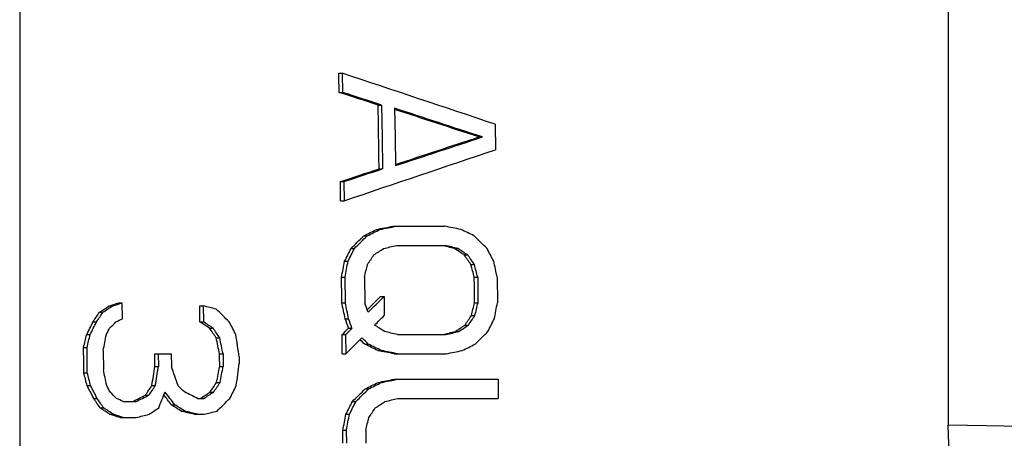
# Model space of a CAD drawing. Header units: inches. Extents: x 13 to 32.7, y 5.3 to 29.5.
# Tile 14 of 20: x 25.1 to 27.6, y 18 to 19. Entities that reach past the tile are written whole.
import ezdxf

# ---------------------------------------------------------------- set-up
doc = ezdxf.new("R2010")
doc.units = ezdxf.units.IN
doc.header["$LTSCALE"] = 2.574606
doc.header["$MEASUREMENT"] = 0
doc.layers.get('0').update_dxf_attribs({"linetype": 'CONTINUOUS'})
doc.layers.add('AXES', color=7, linetype='CONTINUOUS')
doc.layers.add('ROUNDS', color=7, linetype='CONTINUOUS')

msp = doc.modelspace()

# ---------------------------------------------------------------- linework, layer by layer
at = {"color": 7, "linetype": 'Continuous'}
for centre, major_axis, ratio, start_param, end_param in [((24.7155, 17.3955), (0, 10.6731), 0.115118, -1.434817, -1.430162), ((16.4479, 21.5226), (35.8791, -11.6189), 0.010225, 1.303671, 1.306572), ((24.8167, 17.3955), (0, 10.6614), 0.115118, -1.453281, -1.437773), ((16.4576, 21.5222), (35.8757, -11.6178), 0.010225, 1.296419, 1.302702), ((7.0549, 12.8845), (39.2159, 12.6995), 0.010225, -1.067663, -1.061388), ((7.0452, 12.8841), (39.2194, 12.7006), 0.010225, -1.071548, -1.068653), ((24.7155, 17.3955), (0, 10.6731), 0.115118, -1.461145, -1.456505), ((16.927, 14.6571), (23.8255, 11.5583), 0.021349, -1.19068, -1.189178), ((-33.7577, 7.0977), (89.4844, 17.4006), 0.003382, -0.839767, -0.839143), ((22.3343, 16.0999), (11.309, 10.9292), 0.055384, -1.29809, -1.295021), ((23.876, 16.7582), (5.5888, 10.7578), 0.090694, -1.369957, -1.366874), ((3.8544, 23.5844), (53.7877, -13.0706), 0.005657, 1.14314, 1.143823), ((23.6671, 19.3115), (16.6882, -10.7793), 0.033441, 1.436752, 1.438277), ((24.4637, 17.1422), (2.2285, 10.6993), 0.110359, -1.433152, -1.429294), ((25.1666, 18.2334), (-7.3355, 10.6058), 0.07785, -1.608962, -1.606645), ((25.2302, 17.7095), (-2.7615, 10.6097), 0.107852, -1.536911, -1.533813), ((24.7155, 17.3955), (0, 10.6731), 0.115118, -1.485854, -1.479682), ((25.0613, 17.3955), (0, 10.6333), 0.115118, -1.485535, -1.47934), ((7.4804, 12.9019), (39.0648, 12.6505), 0.010225, -1.099247, -1.098531), ((24.8498, 17.6477), (-2.2192, 10.6548), 0.110359, -1.5363, -1.532445), ((22.5396, 16.1027), (11.2846, 10.9056), 0.055384, -1.312611, -1.309394), ((24.7474, 17.0798), (2.7759, 10.6652), 0.107852, -1.43112, -1.428025), ((22.8914, 16.5368), (7.5163, 10.8673), 0.07785, -1.358766, -1.356476), ((19.6433, 15.3972), (17.4042, 11.2418), 0.033441, -1.260426, -1.258918), ((24.3453, 17.3955), (0, 10.7157), 0.115118, -1.4908, -1.48696), ((23.2971, 16.7543), (5.6234, 10.8243), 0.090694, -1.388134, -1.385078), ((22.6797, 19.3317), (16.8639, -10.8928), 0.033441, 1.418387, 1.419898), ((24.8762, 17.8158), (-3.693, 10.6478), 0.102807, -1.567047, -1.564736), ((23.8722, 16.5458), (7.4384, 10.7546), 0.07785, -1.358702, -1.356388), ((24.3669, 18.2407), (-7.399, 10.6977), 0.07785, -1.627384, -1.625087), ((22.5396, 16.1027), (11.2846, 10.9056), 0.055384, -1.318587, -1.317056), ((-6.0929, 10.6645), (58.4978, 14.2152), 0.005657, -0.9874, -0.986719), ((20.6786, 15.4184), (17.22, 11.1228), 0.033441, -1.264128, -1.262606), ((23.7564, 17.0764), (2.8056, 10.7792), 0.107852, -1.43964, -1.436581), ((24.503, 17.6487), (-2.2276, 10.6947), 0.110359, -1.545049, -1.54121), ((24.7155, 17.3955), (0, 10.6731), 0.115118, -1.498188, -1.493564), ((24.2913, 18.6643), (11.0763, -10.7044), 0.055384, 1.469702, 1.470817), ((24.0417, 17.3955), (0, 10.7507), 0.115118, -1.503301, -1.497182), ((21.0152, 20.0225), (22.8565, -11.0883), 0.021349, 1.359855, 1.361354), ((-18.912, 26.6822), (80.6986, -15.6921), 0.003382, 0.980134, 0.980756), ((24.2272, 17.3955), (0, 10.7293), 0.115118, -1.501634, -1.498569), ((24.3959, 17.3955), (0, 10.7099), 0.115118, -1.501509, -1.498438), ((24.0638, 17.1835), (1.8655, 10.7461), 0.111771, -1.467165, -1.462569), ((24.1911, 17.1414), (2.235, 10.7306), 0.110359, -1.458768, -1.454932), ((24.1464, 17.7132), (-2.7939, 10.7344), 0.107852, -1.563975, -1.560918), ((-30.6441, 7.3097), (87.6423, 17.0423), 0.003382, -0.868221, -0.867599), ((24.0791, 18.0314), (-5.5767, 10.7344), 0.090694, -1.615685, -1.612632), ((23.1573, 16.5393), (7.4952, 10.8367), 0.07785, -1.376121, -1.373831), ((23.3214, 16.5408), (7.4821, 10.8179), 0.07785, -1.375248, -1.372954), ((22.7449, 16.1055), (11.2602, 10.8821), 0.055384, -1.334503, -1.331444), ((17.7847, 14.6805), (23.6221, 11.4597), 0.021349, -1.225978, -1.224481), ((23.9369, 18.2446), (-7.4332, 10.7471), 0.07785, -1.644501, -1.642214), ((17.2138, 14.6649), (23.7575, 11.5254), 0.021349, -1.229309, -1.227821), ((24.0293, 18.3498), (-8.3472, 10.7354), 0.071683, -1.65543, -1.65309), ((20.2659, 15.4099), (17.2934, 11.1703), 0.033441, -1.280336, -1.278827), ((24.0791, 16.7596), (5.5767, 10.7344), 0.090694, -1.406727, -1.403653), ((22.0571, 19.3444), (16.9747, -10.9644), 0.033441, 1.397585, 1.39909), ((22.2617, 19.3403), (16.9383, -10.9409), 0.033441, 1.398461, 1.399969), ((0.7143, 23.7555), (55.2745, -13.4319), 0.005657, 1.105968, 1.106643), ((12.8302, 21.6704), (37.1643, -12.0351), 0.010225, 1.229975, 1.23069), ((24.5447, 17.1424), (2.2266, 10.6899), 0.110359, -1.470065, -1.466218), ((24.7155, 17.3955), (0, 10.6731), 0.115118, -1.519747, -1.516669)]:
    msp.add_ellipse(centre, major_axis=major_axis, ratio=ratio, start_param=start_param, end_param=end_param, dxfattribs=at)
at = {"layer": 'AXES', "color": 7, "linetype": 'Continuous'}
for p, q in [((25.932, 18.8915), (25.9407, 18.8915)), ((25.9407, 18.8915), (25.9416, 18.8423)), ((25.9328, 18.8423), (25.9416, 18.8423)), ((26.0332, 18.8095), (26.0419, 18.8095)), ((26.334, 18.7603), (26.3349, 18.6947)), ((26.2923, 18.7275), (26.3012, 18.7275)), ((26.0355, 18.6455), (26.0444, 18.6455)), ((25.9361, 18.6127), (25.945, 18.6127)), ((25.945, 18.6127), (25.9456, 18.5635)), ((25.9368, 18.5635), (25.9456, 18.5635)), ((26.0292, 18.4896), (26.0381, 18.4896)), ((26.0707, 18.4978), (26.2044, 18.4978)), ((25.9961, 18.4732), (26.005, 18.4732)), ((25.9632, 18.4404), (25.9721, 18.4404)), ((26.0802, 18.4486), (26.205, 18.4486)), ((26.2295, 18.4404), (26.2384, 18.4404)), ((25.9469, 18.4076), (25.9558, 18.4076)), ((26.2546, 18.424), (26.2635, 18.424)), ((26.2716, 18.3994), (26.2805, 18.3994)), ((25.9391, 18.3666), (25.9479, 18.3666)), ((25.9479, 18.3666), (25.9486, 18.301)), ((25.9979, 18.3666), (25.9986, 18.301)), ((26.2802, 18.3666), (26.2891, 18.3666)), ((26.2891, 18.3666), (26.2898, 18.301)), ((26.3391, 18.3666), (26.3397, 18.301)), ((25.3664, 18.301), (25.3753, 18.301)), ((25.3757, 18.26), (25.3753, 18.301)), ((25.9397, 18.301), (25.9486, 18.301)), ((26.0394, 18.3174), (26.0483, 18.3174)), ((26.0483, 18.3174), (26.0488, 18.2682)), ((26.2809, 18.301), (26.2898, 18.301)), ((25.3167, 18.2764), (25.3256, 18.2764)), ((25.3415, 18.2928), (25.3504, 18.2928)), ((25.5745, 18.2928), (25.5834, 18.2928)), ((25.5834, 18.2928), (25.5838, 18.2518)), ((25.3003, 18.2518), (25.3092, 18.2518)), ((25.5749, 18.2518), (25.5838, 18.2518)), ((25.9484, 18.26), (25.9573, 18.26)), ((26.2729, 18.2682), (26.2818, 18.2682)), ((25.6, 18.2354), (25.6089, 18.2354)), ((25.957, 18.2354), (25.9659, 18.2354)), ((26.2317, 18.2272), (26.2406, 18.2272)), ((26.2565, 18.2436), (26.2654, 18.2436)), ((25.2839, 18.219), (25.2928, 18.219)), ((25.6169, 18.2108), (25.6258, 18.2108)), ((25.9405, 18.219), (25.9494, 18.219)), ((25.9494, 18.219), (25.9498, 18.1698)), ((26.0826, 18.219), (26.2074, 18.219)), ((25.2759, 18.1862), (25.2848, 18.1862)), ((25.2854, 18.1205), (25.2848, 18.1862)), ((25.3265, 18.178), (25.3269, 18.1287)), ((25.999, 18.1944), (26.0079, 18.1944)), ((26.0324, 18.178), (26.0413, 18.178)), ((25.4591, 18.1698), (25.5013, 18.1698)), ((25.468, 18.1698), (25.4683, 18.1369)), ((25.5013, 18.1698), (25.5016, 18.1369)), ((25.6255, 18.1698), (25.6345, 18.1698)), ((25.6345, 18.1698), (25.6347, 18.1369)), ((25.6761, 18.1616), (25.6763, 18.1451)), ((25.9409, 18.1698), (25.9498, 18.1698)), ((26.0741, 18.1698), (26.2078, 18.1698)), ((25.4594, 18.1369), (25.4683, 18.1369)), ((25.6258, 18.1369), (25.6347, 18.1369)), ((25.2764, 18.1205), (25.2854, 18.1205)), ((26.0746, 18.1041), (26.3415, 18.1041)), ((26.3415, 18.1041), (26.3419, 18.0549)), ((25.285, 18.0877), (25.2939, 18.0877)), ((25.4514, 18.0877), (25.4604, 18.0877)), ((25.6178, 18.0959), (25.6267, 18.0959)), ((25.9999, 18.0795), (26.0088, 18.0795)), ((26.033, 18.0959), (26.042, 18.0959)), ((25.3019, 18.0549), (25.3108, 18.0549)), ((25.3775, 18.0467), (25.4107, 18.0467)), ((25.435, 18.0631), (25.4439, 18.0631)), ((25.5688, 18.0549), (25.5854, 18.0549)), ((25.6013, 18.0713), (25.6103, 18.0713)), ((25.9668, 18.0467), (25.9758, 18.0467)), ((26.0839, 18.0549), (26.3419, 18.0549)), ((25.3187, 18.0303), (25.3276, 18.0303)), ((25.5017, 18.0385), (25.5107, 18.0385)), ((25.5268, 18.0221), (25.5357, 18.0221)), ((25.3438, 18.0139), (25.3527, 18.0139)), ((25.3688, 18.0057), (25.411, 18.0057)), ((25.5601, 18.0139), (25.5857, 18.0139)), ((25.9504, 18.0139), (25.9594, 18.0139)), ((25.9424, 17.9729), (25.9513, 17.9729)), ((25.9513, 17.9729), (25.9515, 17.9401)), ((26.0012, 17.9729), (26.0015, 17.9401))]:
    msp.add_line(p, q, dxfattribs=at)
for points in [[(26.0419, 18.8095), (26.0432, 18.7275), (26.0444, 18.6455)], [(26.0754, 18.8013), (26.0765, 18.7275), (26.0775, 18.6537)]]:
    msp.add_lwpolyline(points, dxfattribs=at)
for centre, major_axis, ratio, start_param, end_param in [((29.2267, 17.3955), (30.9121, -10.3584), 0.011558, 1.668385, 1.681169), ((29.1718, 17.3955), (31.5689, -10.3586), 0.011128, 1.673753, 1.676949), ((29.1801, 17.3955), (31.5689, -10.3586), 0.011128, 1.665769, 1.672954), ((21.0715, 17.3955), (31.5689, 10.3586), 0.011128, -1.4152, -1.408022), ((21.287, 17.3955), (30.9121, 10.3584), 0.011558, -1.423389, -1.410636), ((21.0631, 17.3955), (31.5689, 10.3586), 0.011128, -1.419186, -1.415997), ((22.6393, 17.3955), (21.0634, 10.3539), 0.0223, -1.421289, -1.419697), ((19.3089, 17.3955), (52.5913, 10.3621), 0.004275, -1.443336, -1.44254), ((30.6181, 17.3955), (52.5913, -10.3621), 0.004275, 1.654865, 1.655661), ((27.2877, 17.3955), (21.0634, -10.3539), 0.0223, 1.629636, 1.631227), ((23.7327, 17.3955), (10.5662, 10.3475), 0.056165, -1.412516, -1.409334), ((26.1943, 17.3955), (10.5662, -10.3475), 0.056165, 1.614498, 1.61768), ((24.2628, 17.3955), (5.3072, 10.3533), 0.090753, -1.426499, -1.423318), ((23.2775, 17.3955), (15.8139, 10.3503), 0.03439, -1.418901, -1.417311), ((20.6271, 17.3955), (42.079, 10.3609), 0.006541, -1.443246, -1.44245), ((29.2999, 17.3955), (42.079, -10.3609), 0.006541, 1.645228, 1.646023), ((26.6495, 17.3955), (15.8139, -10.3503), 0.034389, 1.617702, 1.619293), ((25.6642, 17.3955), (-5.3072, 10.3533), 0.090753, -1.519474, -1.516293), ((24.5709, 17.3955), (2.1293, 10.3619), 0.109775, -1.454407, -1.450432), ((24.1471, 17.3955), (7.0636, 10.3498), 0.078237, -1.420436, -1.418051), ((25.7799, 17.3955), (-7.0636, 10.3498), 0.078237, -1.527127, -1.524741), ((25.3561, 17.3955), (-2.1293, 10.3619), 0.109775, -1.499516, -1.495541), ((24.5716, 17.3955), (2.6606, 10.3606), 0.10736, -1.449399, -1.446219), ((25.3555, 17.3955), (-2.6606, 10.3606), 0.10736, -1.504524, -1.501344), ((21.4384, 17.3955), (31.5689, 10.3586), 0.011128, -1.450212, -1.449417), ((24.9517, 17.3955), (-2.1293, 10.3619), 0.109775, -1.509844, -1.505873), ((25.1241, 17.3955), (-3.5446, 10.3582), 0.102491, -1.52076, -1.518377), ((23.9324, 17.3955), (10.5662, 10.3475), 0.056165, -1.428412, -1.42444), ((24.8795, 17.3955), (2.6606, 10.3606), 0.10736, -1.458933, -1.455756), ((24.9753, 17.3955), (2.1293, 10.3619), 0.109775, -1.464735, -1.460764), ((23.5488, 17.3955), (7.0636, 10.3498), 0.078237, -1.434739, -1.432356), ((22.804, 17.3955), (15.8139, 10.3503), 0.03439, -1.433207, -1.431618), ((28.0442, 17.3955), (42.0791, -10.3609), 0.006541, 1.630126, 1.63092), ((25.338, 17.3955), (10.5662, -10.3475), 0.056165, 1.59622, 1.599396), ((23.6936, 17.3955), (5.3072, 10.3533), 0.090753, -1.444772, -1.441596), ((23.3092, 17.3955), (10.5662, 10.3475), 0.056165, -1.432383, -1.430795), ((22.4404, 17.3955), (21.0633, 10.3539), 0.0223, -1.44275, -1.441956), ((25.7058, 17.3955), (15.8139, -10.3503), 0.03439, 1.599426, 1.601014), ((24.9036, 17.3955), (-5.3072, 10.3533), 0.090753, -1.537747, -1.534571), ((25.0686, 17.3955), (-3.5446, 10.3582), 0.102491, -1.52473, -1.522348), ((23.9824, 17.3955), (10.5662, 10.3475), 0.056165, -1.431589, -1.429206), ((24.5105, 17.3955), (7.0636, 10.3498), 0.078237, -1.435533, -1.43315), ((24.7122, 17.3955), (5.3072, 10.3533), 0.090753, -1.443978, -1.440802), ((23.7352, 17.3955), (5.3072, 10.3533), 0.090753, -1.444772, -1.443184), ((24.9957, 17.3955), (-7.0636, 10.3498), 0.078237, -1.545399, -1.543017), ((23.9325, 17.3955), (10.5662, 10.3475), 0.056165, -1.433971, -1.432383), ((26.1335, 17.3955), (15.8139, -10.3503), 0.03439, 1.598632, 1.60022), ((28.2431, 17.3955), (42.079, -10.3609), 0.006541, 1.623773, 1.624567), ((21.6839, 17.3955), (42.079, 10.3609), 0.006541, -1.4647, -1.463906), ((23.7935, 17.3955), (15.8139, 10.3503), 0.034389, -1.437971, -1.436383), ((24.2903, 17.3955), (10.5662, 10.3475), 0.056165, -1.436352, -1.433177), ((23.9025, 17.3955), (2.6606, 10.3606), 0.10736, -1.466872, -1.463697), ((23.9859, 17.3955), (2.1293, 10.3619), 0.109775, -1.472674, -1.468705), ((24.6097, 17.3955), (-2.1293, 10.3619), 0.109775, -1.518577, -1.514608), ((24.6052, 17.3955), (-1.5215, 10.3631), 0.11197, -1.513254, -1.507698), ((23.9824, 17.3955), (10.5662, 10.3475), 0.056165, -1.438733, -1.434764), ((25.6367, 17.3955), (10.5662, -10.3475), 0.056165, 1.590662, 1.59225), ((26.4473, 17.3955), (21.0634, -10.3539), 0.0223, 1.60103, 1.602617), ((28.8289, 17.3955), (52.5913, -10.3621), 0.004275, 1.623875, 1.624668), ((21.0981, 17.3955), (52.5913, 10.3621), 0.004275, -1.474326, -1.473533), ((23.4797, 17.3955), (21.0634, 10.3539), 0.0223, -1.449894, -1.448307), ((24.2934, 17.3955), (-2.1293, 10.3619), 0.109775, -1.52651, -1.522544), ((24.1607, 17.3955), (1.7748, 10.3627), 0.111134, -1.484924, -1.480164), ((24.5702, 17.3955), (-3.5446, 10.3582), 0.102491, -1.539014, -1.534255), ((24.3021, 17.3955), (2.1293, 10.3619), 0.109775, -1.480608, -1.476642), ((24.3855, 17.3955), (1.5215, 10.3631), 0.11197, -1.487518, -1.481965), ((24.287, 17.3955), (-2.6606, 10.3606), 0.10736, -1.531518, -1.528345), ((21.3061, 17.3955), (52.5916, 10.3621), 0.004275, -1.481467, -1.480674), ((24.4625, 17.3955), (-5.3072, 10.3533), 0.090753, -1.553615, -1.550443), ((24.5041, 17.3955), (-5.3072, 10.3533), 0.090753, -1.552029, -1.550443), ((23.8096, 17.3955), (7.0636, 10.3498), 0.078237, -1.45299, -1.45061), ((25.0384, 17.3955), (10.5662, -10.3475), 0.056165, 1.578762, 1.580348), ((23.9705, 17.3955), (7.0636, 10.3498), 0.078237, -1.452197, -1.449817), ((24.1347, 17.3955), (5.3072, 10.3533), 0.090753, -1.46064, -1.457468), ((24.1322, 17.3955), (10.5662, 10.3475), 0.056165, -1.450632, -1.44746), ((23.4381, 17.3955), (21.0633, 10.3539), 0.0223, -1.459414, -1.457828), ((24.574, 17.3955), (-7.0636, 10.3498), 0.078237, -1.562852, -1.560473), ((24.847, 17.3955), (10.5662, -10.3475), 0.056165, 1.577176, 1.578762), ((25.5161, 17.3955), (21.0634, -10.3539), 0.0223, 1.588338, 1.589131), ((22.9064, 17.3955), (21.0634, 10.3539), 0.0223, -1.462587, -1.461001), ((24.0285, 17.3955), (4.2505, 10.3562), 0.098025, -1.469296, -1.465331), ((24.817, 17.3955), (-7.9402, 10.3487), 0.0722, -1.564054, -1.560882), ((25.7241, 17.3955), (21.0633, -10.3539), 0.0223, 1.589131, 1.590717), ((23.399, 17.3955), (15.8139, 10.3503), 0.03439, -1.454633, -1.453047), ((23.8001, 17.3955), (10.5662, 10.3475), 0.056165, -1.45301, -1.449839), ((24.4625, 17.3955), (5.3072, 10.3533), 0.090753, -1.464605, -1.461433), ((23.8767, 17.3955), (15.8139, 10.3503), 0.03439, -1.457012, -1.455426), ((22.2248, 17.3955), (42.0793, 10.3609), 0.006541, -1.481361, -1.480568), ((25.1108, 17.3955), (15.8139, -10.3503), 0.03439, 1.578006, 1.579591), ((23.32, 17.3955), (15.8139, 10.3503), 0.03439, -1.458597, -1.457012), ((25.3064, 17.3955), (15.8139, -10.3503), 0.03439, 1.578799, 1.580384), ((26.8958, 17.3955), (42.079, -10.3609), 0.006541, 1.603941, 1.604734), ((21.8928, 17.3955), (42.079, 10.3609), 0.006541, -1.484533, -1.48374), ((24.4134, 17.3955), (7.0636, 10.3498), 0.078237, -1.45854, -1.456161), ((26.052, 17.3955), (31.5689, -10.3586), 0.011128, 1.595807, 1.5966), ((21.7513, 17.3955), (42.0792, 10.3609), 0.006541, -1.485325, -1.484533), ((24.6508, 17.3955), (2.1293, 10.3619), 0.109775, -1.492501, -1.488538), ((24.6714, 17.3955), (2.6606, 10.3606), 0.10736, -1.487493, -1.484322)]:
    msp.add_ellipse(centre, major_axis=major_axis, ratio=ratio, start_param=start_param, end_param=end_param, dxfattribs=at)
at = {"layer": 'ROUNDS', "color": 7, "linetype": 'Continuous'}
for p, q in [((27.4983, 23.6368), (27.4983, 17.9857)), ((25.1117, 21.2869), (25.1117, 13.5041))]:
    msp.add_line(p, q, dxfattribs=at)
for points in [[(27.8468, 17.9642), (27.8417, 17.9671), (27.8302, 17.9699), (27.8124, 17.9726), (27.7886, 17.9752), (27.7592, 17.9776), (27.7247, 17.9797), (27.6857, 17.9816), (27.6428, 17.9831), (27.5968, 17.9843), (27.5483, 17.9852), (27.4983, 17.9857)], [(27.6428, 17.5148), (27.6056, 17.5746), (27.5734, 17.6377), (27.5468, 17.7036), (27.5258, 17.7718), (27.5106, 17.842), (27.5014, 17.9135), (27.4983, 17.9857)]]:
    msp.add_lwpolyline(points, dxfattribs=at)

doc.saveas('drawing.dxf')
